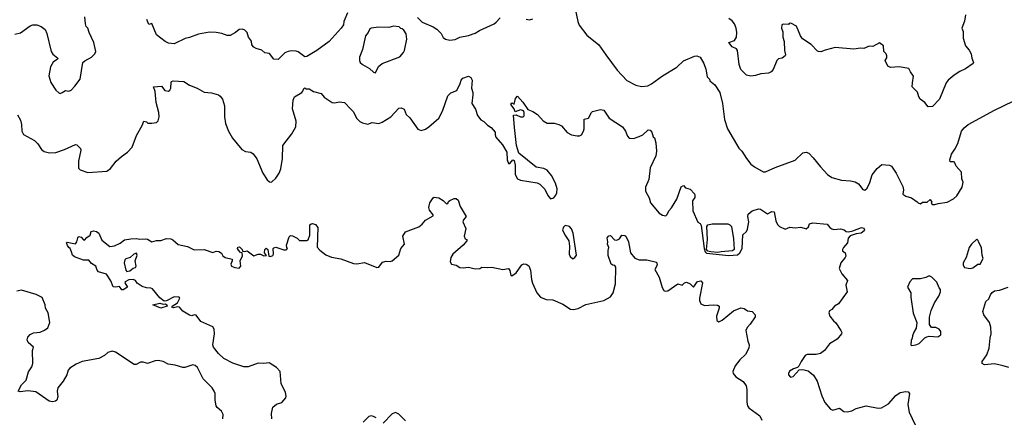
# Model space of a CAD drawing. Extents: x 2087054 to 2277909, y 548907 to 753496.
# Tile 57 of 256: x 2176840 to 2185733, y 586280 to 589872. Entities that reach past the tile are written whole.
import ezdxf

# ---------------------------------------------------------------- set-up
doc = ezdxf.new("R2010")
doc.units = 0

msp = doc.modelspace()

# ---------------------------------------------------------------- linework, layer by layer
at = {"layer": '0CON20XD'}
for points in [[(2179801.2, 589935), (2179768.8, 589855), (2179763.3, 589825), (2179743.3, 589795), (2179634.3, 589675.7), (2179525.3, 589594.6), (2179435, 589539.2), (2179415, 589538), (2179355, 589580.8), (2179336.9, 589586.9), (2179295, 589590.6), (2179265, 589585.7), (2179235, 589572.9), (2179175, 589514), (2179135, 589516.7), (2179095.6, 589565.6), (2179055, 589572), (2179026.8, 589596.8), (2178975, 589611.1), (2178954, 589625), (2178936, 589645), (2178935, 589677.5), (2178907.5, 589715), (2178895.7, 589755), (2178875, 589778), (2178852.3, 589787.7), (2178822.5, 589785), (2178790, 589755), (2178741.1, 589728.9), (2178715, 589728.8), (2178665, 589747.5), (2178615, 589756.9), (2178555, 589760), (2178455, 589741.4), (2178375, 589711.4), (2178335, 589702.9), (2178235, 589654), (2178185, 589660), (2178153.8, 589675), (2178075, 589734.2), (2178035, 589837.5), (2178005, 589827.5), (2177988.1, 589875)], [(2181854.1, 589984.1), (2181880, 589855), (2181894.2, 589824.2), (2181961.7, 589731.7), (2182071.2, 589645), (2182134.3, 589554.3), (2182236.2, 589415), (2182324.1, 589324.1), (2182405, 589282), (2182455, 589268), (2182515, 589275.8), (2182547.6, 589292.4), (2182645, 589366), (2182775.6, 589444.4), (2182835, 589501.2), (2182935, 589543.8), (2182955, 589546.2), (2182985, 589533.3), (2183020, 589475), (2183036.4, 589426.4), (2183050, 589355), (2183070, 589335), (2183075, 589320), (2183117.5, 589285), (2183162.5, 589215), (2183186.7, 589115), (2183205, 588970), (2183233.8, 588885), (2183335, 588712.5), (2183362.5, 588685), (2183405, 588617.5), (2183445, 588567.5), (2183478.3, 588541.7), (2183555, 588497.5), (2183575, 588497.5), (2183665, 588537.5), (2183845, 588602), (2183915, 588670), (2183945, 588676.2), (2183966.7, 588665), (2184006.7, 588625), (2184072.3, 588542.3), (2184137.5, 588475), (2184176.4, 588446.4), (2184261.7, 588421.7), (2184345, 588416), (2184385, 588406), (2184415, 588388), (2184455, 588336.7), (2184475, 588333.3), (2184495, 588350), (2184519.8, 588400.2), (2184539.5, 588470.5), (2184585, 588526.7), (2184626.1, 588563.9), (2184695, 588559.2), (2184715, 588548.8), (2184755.7, 588485), (2184816.2, 588365), (2184823.3, 588335), (2184817.5, 588295), (2184845, 588278.8), (2184895, 588263.3), (2184947.7, 588227.7), (2184955, 588217.5), (2184975, 588210), (2184995, 588222.5), (2185037, 588223), (2185065, 588246.7), (2185077.5, 588225), (2185072.5, 588215), (2185081.7, 588201.7), (2185105, 588202.5)], [(2185383.3, 589915), (2185372.6, 589857.4), (2185350, 589795), (2185362.5, 589765), (2185362, 589705), (2185382.5, 589635), (2185416.1, 589596.1), (2185433.3, 589565), (2185440, 589525), (2185456.2, 589485), (2185453.3, 589475), (2185382.8, 589427.2), (2185332.5, 589405), (2185279.5, 589370.4), (2185226.7, 589325), (2185209.3, 589300.7), (2185147.5, 589155), (2185085, 589087.5), (2185046.4, 589086.4), (2185016.7, 589125), (2184973.8, 589155), (2184961.2, 589175), (2184948.3, 589218.3), (2184901.2, 589265), (2184903, 589303), (2184913, 589363), (2184885, 589402.5), (2184872.3, 589432.3), (2184785, 589447.5), (2184705, 589438.8), (2184681.2, 589451.2), (2184657.5, 589505), (2184671.7, 589528.3), (2184673.8, 589545), (2184666.7, 589565), (2184646.7, 589585), (2184642.5, 589635), (2184605, 589662.5), (2184545, 589630), (2184513, 589633), (2184465, 589613.3), (2184435, 589616.2), (2184375, 589606.7), (2184205, 589620), (2184115, 589598), (2184075, 589582), (2184055, 589583.8), (2184045, 589586.7), (2183987.9, 589647.9), (2183910.2, 589700.2), (2183892.5, 589725), (2183857.5, 589815), (2183805, 589840), (2183791.7, 589838.3), (2183785, 589830), (2183735, 589832.5), (2183723.6, 589826.4), (2183721.2, 589795), (2183733.6, 589763.6), (2183734.2, 589715), (2183745.7, 589675), (2183748.5, 589595), (2183758, 589555), (2183753.8, 589545), (2183728, 589525), (2183695, 589517.1), (2183677.9, 589505), (2183645, 589422.5), (2183628.8, 589401.2), (2183605, 589387.8), (2183535, 589384.3), (2183485, 589366.9), (2183445, 589360.9), (2183405, 589371.9), (2183355, 589422), (2183338.7, 589468.7), (2183324.3, 589595), (2183315, 589608.1), (2183275, 589627.1), (2183246.7, 589665), (2183295.4, 589684.6), (2183313.1, 589715), (2183316.9, 589755), (2183311.9, 589795), (2183296.7, 589835), (2183275, 589862.9), (2183245, 589884.4)], [(2176795, 589741.4), (2176847, 589753), (2176935, 589817.1), (2176960, 589825), (2176994.3, 589825.7)], [(2176994.3, 589825.7), (2177035, 589811.9), (2177068.6, 589785), (2177086.3, 589746.3), (2177124.4, 589584.4), (2177140.2, 589560.2), (2177183.8, 589525), (2177180, 589515), (2177141.4, 589488.6), (2177117.1, 589445), (2177104.3, 589365), (2177120, 589305), (2177165, 589236.7), (2177195, 589210), (2177205, 589206.7), (2177225, 589213.3), (2177255, 589233.3), (2177285, 589226.7), (2177305, 589236.7), (2177338.8, 589271.2), (2177386.2, 589335), (2177411.2, 589485), (2177429.1, 589500.9), (2177487.7, 589532.3), (2177517.5, 589565), (2177526.4, 589583.6), (2177510, 589665), (2177466.7, 589755), (2177456.7, 589795), (2177441.7, 589811.7), (2177433.3, 589835), (2177427, 589897)], [(2180431.7, 589891.7), (2180475, 589850), (2180575, 589806.7), (2180606.4, 589786.4), (2180646.4, 589746.4), (2180665, 589712.5), (2180685, 589696.7), (2180725, 589686), (2180773.3, 589693.3), (2180815, 589714.2), (2180895, 589729.2), (2180955, 589750), (2180994.3, 589775.7), (2181125, 589835.8), (2181145, 589849.2), (2181180.6, 589889.4)], [(2181415, 589876.7), (2181445, 589870), (2181475, 589881.2)], [(2180055, 589392.5), (2180081.7, 589448.3), (2180115, 589477.5), (2180275, 589536.7), (2180307.5, 589575), (2180316.4, 589593.6), (2180336.7, 589695), (2180330, 589745), (2180308.3, 589778.3), (2180295, 589790), (2180281.7, 589791.7), (2180268.3, 589808.3), (2180215, 589813.3), (2180175, 589800.8), (2180085, 589804.2), (2180013.9, 589796.1), (2180001.7, 589788.3), (2179988.6, 589755), (2179964.4, 589725), (2179935, 589602.5), (2179910, 589535), (2179908, 589505), (2179916.7, 589485), (2179935, 589466.7), (2180000.7, 589430.7), (2180035, 589397.5), (2180055, 589392.5)], [(2176821.2, 589011.2), (2176846, 588965), (2176855.8, 588925), (2176860, 588865), (2176873.8, 588835), (2176975, 588781.4), (2177005, 588750), (2177038.3, 588698.3), (2177060.3, 588680.3), (2177108.8, 588668.8), (2177165, 588673.1), (2177245, 588700), (2177345, 588744), (2177355, 588742), (2177388.1, 588708.1), (2177392.3, 588692.3), (2177370, 588595), (2177372.3, 588532.3), (2177386.4, 588516.4), (2177455, 588491.2), (2177625.9, 588504.1), (2177661.7, 588528.3), (2177711.2, 588595), (2177760, 588635), (2177815, 588675.8), (2177855, 588721.2), (2177894.2, 588825), (2177946.2, 588915), (2177960, 588955), (2177985, 588950), (2177998.3, 588938.3), (2178035, 588936.7), (2178075, 588943.3), (2178090.7, 588959.3), (2178098.8, 588995), (2178098, 589035), (2178071.2, 589125), (2178063, 589223), (2178050, 589265), (2178121.7, 589271.7), (2178151.5, 589231.5), (2178183.2, 589226.8), (2178195.8, 589235), (2178205.8, 589255), (2178206.7, 589305), (2178212.5, 589315), (2178225, 589320), (2178323.5, 589313.5), (2178375, 589280), (2178442.7, 589252.7), (2178505, 589217.5), (2178571.7, 589211.7), (2178635, 589193.3), (2178651.7, 589181.7), (2178672, 589155), (2178690, 589095), (2178688.6, 588995), (2178698.6, 588935), (2178725.8, 588865), (2178761.3, 588801.3), (2178845, 588700), (2178880.7, 588680.7), (2178926.4, 588676.4), (2178949.3, 588659.3), (2178982.5, 588615), (2179036.7, 588485), (2179076.7, 588425), (2179095, 588407.5), (2179115, 588403.3), (2179155, 588440), (2179185, 588486.7), (2179199.2, 588525), (2179212.3, 588617.7), (2179218, 588735), (2179298, 588842), (2179334.4, 588905), (2179338.1, 588955), (2179304.1, 589065.9), (2179310, 589145), (2179323.6, 589176.4), (2179387.5, 589215), (2179397.5, 589225), (2179405, 589250), (2179415, 589256.7), (2179425, 589247.5), (2179455, 589246.7), (2179495, 589223.8), (2179562.5, 589205), (2179591.2, 589171.2), (2179662.5, 589125), (2179685, 589120), (2179725, 589128.8), (2179773.6, 589123.6), (2179832.5, 589065), (2179855, 589040), (2179883.1, 588983.1), (2179913, 588953), (2179935, 588940), (2179985, 588929.2), (2180025, 588942), (2180085, 588935.8), (2180113.3, 588945), (2180193.3, 588995), (2180265, 589072.5), (2180285, 589076.7), (2180312.5, 589065), (2180330, 589015), (2180365, 588986.7), (2180435, 588882.5), (2180465, 588870), (2180505, 588883.8), (2180536.7, 588905), (2180625, 588981.2), (2180659.2, 589045), (2180706.2, 589185), (2180735, 589212), (2180788, 589232), (2180820, 589295), (2180828.8, 589325), (2180843.3, 589345), (2180895, 589363.3), (2180915, 589350), (2180926, 589325), (2180920, 589255), (2180932.5, 589215), (2180932.5, 589192.5), (2180922.5, 589115), (2180956.2, 589065), (2180976.1, 589006.1), (2181005, 588967.5), (2181033, 588953), (2181065, 588920), (2181099.5, 588899.6), (2181133.3, 588855), (2181133.3, 588833.3), (2181141.7, 588811.7), (2181202.3, 588742.3), (2181241.2, 588675), (2181244.2, 588605), (2181255, 588572.5), (2181267.7, 588572.3), (2181295, 588607.5), (2181305, 588600), (2181316.7, 588556.7), (2181316.2, 588475), (2181335, 588434.4), (2181362.4, 588422.4), (2181515, 588398), (2181537, 588387), (2181582.3, 588342.3), (2181610, 588285), (2181635, 588252.5), (2181665, 588262.5), (2181683.6, 588286.4), (2181691.7, 588308.3), (2181695.8, 588345), (2181680, 588395), (2181644.2, 588465), (2181603.9, 588513.9), (2181575, 588527.5), (2181505, 588540), (2181347.5, 588665), (2181328.8, 588735), (2181310.7, 588899.3)], [(2181310.7, 588899.3), (2181301.7, 589008.3), (2181325, 589012.5), (2181365, 588993.3), (2181386.4, 588993.6), (2181397.5, 589005), (2181397.5, 589035), (2181389.3, 589049.3), (2181365, 589056.7), (2181315, 589040), (2181307, 589067), (2181277.5, 589105), (2181285, 589120), (2181305, 589110), (2181318.3, 589161.7), (2181335, 589180), (2181385, 589127.5), (2181430.7, 589060.7), (2181475, 589043.3), (2181515.8, 589015.8), (2181567.7, 588957.7), (2181605, 588938.8), (2181666.1, 588936.1), (2181710, 588925), (2181733, 588913), (2181785, 588853.3), (2181825, 588833.3), (2181875, 588822.5), (2181895, 588822.5), (2181915, 588833.3), (2181933.8, 588865), (2181938, 588885), (2181937.5, 588975), (2181977.7, 588982.3), (2182004.2, 589035), (2182015, 589042.5), (2182085, 589060), (2182115, 589054), (2182165, 588982), (2182283.8, 588905), (2182313.3, 588865), (2182329.3, 588819.3), (2182345, 588803.3), (2182385, 588800), (2182435, 588817.5), (2182467.3, 588832.7), (2182516, 588876), (2182535, 588874.2), (2182550.8, 588855), (2182563.3, 588815), (2182573.6, 588803.6), (2182585, 588760), (2182592.5, 588685), (2182585, 588642.5), (2182535, 588532.5), (2182521.4, 588428.6), (2182491.2, 588358.8), (2182492.7, 588322.7), (2182525, 588262.5), (2182537.3, 588217.3), (2182615, 588123.3), (2182645, 588106.2), (2182675, 588101.2), (2182688.8, 588111.2), (2182703.3, 588145), (2182727.3, 588172.7), (2182775, 588250), (2182815, 588363.3), (2182835, 588373.3), (2182855, 588353.3), (2182895, 588340), (2182935, 588297.5), (2182939.1, 588285), (2182936.7, 588265), (2182918, 588235), (2182920, 588145), (2182964.2, 588044.2), (2182985, 588031.2), (2182995, 588012.5), (2183023.1, 587805), (2183031.1, 587775), (2183045, 587763.8), (2183245, 587741.3), (2183325, 587746.7), (2183344.1, 587765.9), (2183365.4, 587805), (2183372.7, 587927.3), (2183405, 587957.5), (2183415, 587980), (2183425.8, 588045), (2183416, 588095), (2183420, 588115), (2183456.2, 588145), (2183513.6, 588163.6), (2183530.7, 588160.7), (2183595, 588118), (2183635, 588138), (2183655, 588136.2), (2183669.4, 588055), (2183685, 588022), (2183703.3, 588003.3), (2183755, 587978.8), (2183795, 587998.8), (2183845, 587992.9), (2183895, 587998.6), (2183945, 587982.9), (2183965, 588001.2), (2183972.9, 588027.1), (2184004.3, 588035.7), (2184133.9, 588023.9), (2184156.2, 587995), (2184175, 587982), (2184195, 587978), (2184254.1, 587984.1), (2184286.7, 587975), (2184305, 587960), (2184325, 587956.2), (2184365, 587963.8), (2184445, 587993.3), (2184465, 587990), (2184470, 587975), (2184466.7, 587965), (2184440, 587945), (2184395, 587938.8), (2184340.8, 587919.2), (2184322.3, 587897.7), (2184316.7, 587855), (2184280, 587815), (2184271.2, 587795), (2184273.3, 587783.3), (2184295.7, 587765.7), (2184301.2, 587735), (2184297.3, 587722.7), (2184256.2, 587675), (2184241.2, 587625), (2184266.2, 587575), (2184316.7, 587515), (2184301.2, 587475), (2184314.4, 587415), (2184235.9, 587304.1), (2184200, 587285), (2184176.4, 587253.6), (2184155, 587242.5), (2184148.8, 587225), (2184157.1, 587195), (2184190.7, 587150.7), (2184212.3, 587132.3), (2184256.7, 587065), (2184266.7, 587045), (2184263.3, 587035), (2184223.9, 586986.1), (2184155, 586943.3), (2184108.8, 586885), (2184072.7, 586857.3), (2184035, 586846), (2183953.9, 586846.1), (2183935, 586837.5), (2183897.5, 586785), (2183878.3, 586741.7), (2183865, 586730), (2183828.3, 586718.3), (2183793.6, 586696.4), (2183783, 586677), (2183783, 586663), (2183803, 586643), (2183825, 586650), (2183881.7, 586708.3), (2183915, 586712.5), (2183960.7, 586700.7), (2184009.5, 586659.6), (2184043.8, 586605), (2184084.2, 586474.2), (2184112.3, 586412.3), (2184165, 586352.5), (2184184, 586344), (2184243.6, 586363.6), (2184285, 586333.8), (2184315, 586329.2), (2184355, 586339.2), (2184395, 586360), (2184485, 586383.3), (2184595, 586362), (2184624.2, 586365.8), (2184687.8, 586402.2), (2184753.4, 586476.6), (2184792, 586505), (2184844.2, 586514.2), (2184865, 586511.2), (2184876.2, 586495), (2184863.1, 586395), (2184873.9, 586326.1), (2184954.3, 586154.3)], [(2185105, 588202.5), (2185135, 588212.5), (2185216.4, 588223.6), (2185275, 588252.5), (2185305, 588280), (2185351.7, 588358.3), (2185362.5, 588405), (2185350, 588435), (2185346.7, 588495), (2185297.7, 588547.7), (2185283.9, 588583.9), (2185275, 588588.8), (2185245, 588587.5), (2185240, 588605), (2185255, 588658.8), (2185287.9, 588702.1), (2185314.4, 588755), (2185347.5, 588865), (2185370.8, 588895), (2185406, 588925), (2185644.6, 589055.4), (2185813.8, 589135)], [(2179118.8, 586265), (2179114.2, 586315), (2179125, 586372.5), (2179160.9, 586399.1), (2179206.7, 586415), (2179243.3, 586455), (2179247.7, 586472.3), (2179241.2, 586505), (2179202, 586585), (2179193.9, 586693.9), (2179160.5, 586730.4), (2179093, 586773), (2179045, 586766.7), (2178995, 586768.8), (2178905, 586736.7), (2178865, 586736.7), (2178765, 586768), (2178685, 586810), (2178636, 586855), (2178590, 586915), (2178585.7, 586935), (2178598.6, 587035), (2178595.7, 587075), (2178585, 587098), (2178476.7, 587145), (2178435, 587203.3), (2178415, 587206.7), (2178395, 587197.5), (2178375, 587203.3), (2178315, 587240), (2178284.5, 587274.5), (2178265, 587277.1), (2178228, 587268), (2178215, 587273.8), (2178216.7, 587285), (2178265.6, 587314.4), (2178287.5, 587355), (2178280, 587365), (2178235, 587368.8), (2178165, 587331.2), (2178145, 587330), (2178105, 587360), (2178040.3, 587440.3), (2178025, 587448), (2177985, 587450), (2177945, 587462), (2177901.4, 587491.4), (2177885, 587516.2), (2177865, 587523.8), (2177825, 587521.2), (2177792.5, 587505), (2177790, 587495), (2177813.3, 587455), (2177775, 587432.9), (2177762.1, 587432.1), (2177742.3, 587462.3), (2177705, 587456.7), (2177685, 587460), (2177662.4, 587512.4), (2177623.9, 587573.9), (2177553.3, 587595), (2177540.3, 587610.3), (2177526.7, 587646.7), (2177488.8, 587668.8), (2177465, 587700), (2177415, 587700), (2177335, 587730), (2177317.5, 587745), (2177307.5, 587775), (2177296.7, 587805), (2177283.6, 587813.6), (2177272.3, 587832.3), (2177263.3, 587855), (2177267.5, 587862.5), (2177345, 587847.5), (2177356, 587864), (2177365, 587902.5), (2177375, 587913.3), (2177396.1, 587906.1), (2177415, 587882.5), (2177425, 587880), (2177446.1, 587903.9), (2177475.8, 587924.2), (2177485, 587960), (2177506.2, 587963.8), (2177535, 587957.5), (2177553.8, 587945), (2177580.7, 587880.7), (2177655, 587823.3), (2177695, 587830), (2177746.2, 587853.8), (2177787.7, 587882.3), (2177845, 587892), (2177895, 587896.7), (2177925, 587890), (2177976.4, 587893.6), (2177995, 587890), (2178035, 587866.2), (2178075, 587876.7), (2178115, 587876.7), (2178166, 587894), (2178205, 587892.9), (2178223.4, 587883.4), (2178270.5, 587840.4), (2178355, 587824.2), (2178415, 587794), (2178505.7, 587795.7), (2178585, 587770), (2178615, 587781.2), (2178637.7, 587777.7), (2178663, 587763), (2178675, 587737.5), (2178695, 587723.3), (2178758.3, 587708.3), (2178760, 587695), (2178747.5, 587665), (2178753.3, 587645), (2178783.3, 587633.3), (2178821.7, 587628.3), (2178837.5, 587645), (2178832.5, 587695), (2178851.7, 587738.3), (2178850, 587765), (2178835, 587770), (2178815, 587790), (2178807.5, 587805), (2178811.7, 587818.3), (2178825, 587820), (2178850, 587795), (2178851.7, 587781.7), (2178875, 587777.5), (2178895, 587782.5), (2178955, 587740), (2178995, 587752.5), (2179015, 587752.5), (2179045, 587740), (2179068.3, 587741.7), (2179052.5, 587765), (2179053, 587797), (2179067, 587807), (2179080, 587795), (2179090, 587735), (2179105, 587732.5), (2179125, 587742.5), (2179132.5, 587755), (2179130, 587805), (2179135, 587810), (2179155, 587817.5), (2179225, 587792.5), (2179247, 587793), (2179260, 587805), (2179253, 587813), (2179250, 587835), (2179275, 587910), (2179285, 587922.5), (2179305, 587920), (2179345, 587897.5), (2179367, 587877), (2179435, 587876.7), (2179445, 587882.5), (2179461.2, 587925), (2179462, 588018), (2179471.7, 588028.3), (2179485, 588031.2), (2179512.3, 588022.3), (2179532, 587995), (2179527.5, 587817.5), (2179550.7, 587790.7), (2179605, 587748.6), (2179655, 587725.6), (2179740.7, 587710.7), (2179855, 587670), (2179885, 587666.2), (2179955, 587677.5), (2180065, 587632.5), (2180085, 587637.5), (2180117, 587683), (2180149.3, 587689.3), (2180185, 587686.7), (2180205, 587693.3), (2180264.1, 587745.9), (2180284.1, 587805.9), (2180316.7, 587845), (2180302, 587915), (2180323.4, 587956.6), (2180445, 588002), (2180475.7, 588024.3), (2180505, 588060), (2180575, 588100), (2180575, 588110), (2180541.2, 588151.2), (2180536.2, 588175), (2180545, 588217.5), (2180575, 588262.5), (2180585, 588267.5), (2180625, 588262.5), (2180665, 588240), (2180695, 588210), (2180708.3, 588211.7), (2180711.7, 588228.3), (2180725, 588240), (2180765, 588256.7), (2180783.6, 588256.4), (2180800.7, 588240.7), (2180820, 588185), (2180872.5, 588095), (2180848, 588065), (2180844, 588045), (2180870, 587985), (2180853.3, 587915), (2180865, 587892.5), (2180877.5, 587885), (2180877.5, 587875), (2180845.7, 587834.3), (2180752.5, 587755), (2180733.3, 587725), (2180727.5, 587685), (2180740, 587665), (2180783.9, 587653.9), (2180815, 587632), (2180845, 587629.2), (2180895, 587635.6), (2180955, 587622.2), (2180995, 587625.7), (2181015, 587636), (2181065, 587632.5), (2181105, 587637.5), (2181205, 587615.7), (2181255, 587623.3), (2181265.8, 587605), (2181275, 587560), (2181285, 587557.5), (2181325, 587584), (2181375, 587656.2), (2181395, 587666), (2181415, 587663.8), (2181437.3, 587647.3), (2181455, 587610), (2181462.5, 587525), (2181472.1, 587492.1), (2181512.5, 587405), (2181545, 587366), (2181595, 587344.2), (2181655, 587340), (2181745, 587301.9), (2181815, 587257.1), (2181843.4, 587253.4), (2181885, 587263.6), (2181955, 587297.9), (2182116.7, 587335), (2182175, 587367.5), (2182199.4, 587405), (2182222.9, 587485), (2182223.3, 587635), (2182215, 587650), (2182196.4, 587653.6), (2182181.2, 587665), (2182155, 587742.5), (2182154.3, 587785.7), (2182162.5, 587815), (2182150, 587845), (2182153.3, 587865), (2182145, 587900), (2182161.7, 587918.3), (2182175, 587922.5), (2182213.9, 587883.9), (2182235, 587880), (2182257.7, 587892.3), (2182280, 587925), (2182305, 587923.3), (2182316.2, 587915), (2182338, 587865), (2182355.8, 587765.8), (2182395, 587718.8), (2182435, 587703.3), (2182505, 587703.3), (2182593, 587683), (2182598.8, 587655), (2182577.5, 587615), (2182615.8, 587545.8), (2182642.7, 587452.7), (2182657.5, 587425), (2182669.3, 587419.3), (2182695, 587421.2), (2182785, 587486.7), (2182825, 587473.3), (2182844.4, 587495.6), (2182861.7, 587501.7), (2182897.3, 587487.3), (2182925, 587456.7), (2182963.2, 587506.8), (2182992.3, 587512.3), (2183008, 587495), (2182980, 587355), (2182980, 587335), (2182992.5, 587305), (2183025, 587290), (2183105, 587296.2), (2183143, 587293), (2183157.5, 587285), (2183156.7, 587266.7), (2183133.8, 587195), (2183136.7, 587155), (2183153.8, 587143.8), (2183185, 587156.2), (2183287.9, 587242.1), (2183355, 587270), (2183383.9, 587263.9), (2183413.3, 587243.3), (2183456.1, 587236.1), (2183483.3, 587205), (2183483.6, 587186.4), (2183439.1, 587120.9), (2183409.7, 587090.3), (2183398, 587065), (2183417, 586967), (2183430, 586935), (2183426.7, 586905), (2183395, 586847.5), (2183345, 586800), (2183303.8, 586745), (2183280, 586695), (2183283.3, 586675), (2183307.5, 586645), (2183375, 586602), (2183401.4, 586565), (2183407.9, 586532.1), (2183406.4, 586416.4), (2183414, 586385), (2183426.2, 586365), (2183525, 586293.8), (2183544.2, 586254.2)], [(2181835, 587712.5), (2181855, 587722.5), (2181870, 587745), (2181840, 587945), (2181825, 587982.5), (2181806.7, 588005), (2181767, 588013), (2181751.7, 587998.3), (2181743.8, 587975), (2181765, 587927.5), (2181800, 587875), (2181806.7, 587825), (2181803.9, 587753.9), (2181811.7, 587731.7), (2181835, 587712.5)], [(2183145, 587769.2), (2183083.8, 587773.8), (2183055, 587781.2), (2183043.8, 587795), (2183051.1, 587885), (2183045.9, 588004.1), (2183055, 588020), (2183095, 588026.4), (2183235, 588027.3), (2183255, 588020), (2183268.2, 588005), (2183287.6, 587892.4), (2183294.2, 587795), (2183277.5, 587782.5), (2183175, 587774.3), (2183145, 587769.2)], [(2185425, 587623.3), (2185448.3, 587631.7), (2185495, 587662.5), (2185516.1, 587663.9), (2185542.5, 587715), (2185533.3, 587745), (2185527.5, 587815), (2185500, 587865), (2185498.3, 587878.3), (2185485, 587890), (2185437.5, 587845), (2185416.4, 587813.6), (2185387.5, 587725), (2185362.5, 587675), (2185363, 587653), (2185373.6, 587633.6), (2185425, 587623.3)], [(2177808.3, 587598.3), (2177835, 587603.3), (2177865, 587626.7), (2177886.1, 587633.9), (2177893.3, 587645), (2177883.8, 587695), (2177902.5, 587745), (2177895, 587762.5), (2177870, 587755), (2177837, 587723), (2177798.3, 587711.7), (2177788.3, 587701.7), (2177783.6, 587676.4), (2177798.3, 587608.3), (2177808.3, 587598.3)], [(2184895, 586930), (2184935, 586933.3), (2184965, 586947.5), (2185015, 586997.5), (2185035, 587007.5), (2185055, 587012.5), (2185131.7, 587008.3), (2185160, 587025), (2185160, 587055), (2185146.4, 587076.4), (2185115, 587090), (2185075, 587090), (2185058.3, 587118.3), (2185057.5, 587185), (2185072.5, 587245), (2185102.5, 587315), (2185142.5, 587375), (2185157.5, 587415), (2185157.5, 587435), (2185145, 587450), (2185125, 587500), (2185080, 587545), (2185055, 587557.5), (2185025, 587542.5), (2184975, 587530), (2184905, 587530), (2184880, 587505), (2184860, 587455), (2184890, 587405), (2184890, 587365), (2184910.7, 587220.7), (2184942.5, 587135), (2184937.5, 587085), (2184915, 587050), (2184903.6, 587016.4), (2184902.5, 586995), (2184892.5, 586975), (2184890, 586935), (2184895, 586930)], [(2178674.2, 586265), (2178677.1, 586305), (2178664.2, 586335), (2178625, 586367.5), (2178614.6, 586384.6), (2178605.6, 586434.4), (2178605.6, 586495), (2178596.4, 586516.4), (2178577.5, 586545), (2178498.5, 586628.5), (2178445, 586730), (2178425, 586747.5), (2178405, 586754.3), (2178330.8, 586730.8), (2178315, 586728.6), (2178245, 586750.8), (2178180.9, 586760.9), (2178135, 586784), (2178091.7, 586791.7), (2178065, 586789.2), (2177995, 586767.5), (2177955, 586779.4), (2177931.1, 586778.9), (2177892.3, 586757.7), (2177875, 586758), (2177705, 586868.8), (2177675, 586878), (2177635, 586866), (2177605, 586839.2), (2177555, 586810), (2177405.5, 586784.5), (2177348.6, 586761.4), (2177294.2, 586725), (2177278.6, 586705), (2177265.7, 586665), (2177232.9, 586605), (2177183.8, 586545), (2177178, 586515), (2177185.9, 586464.1), (2177176.2, 586435), (2177163.9, 586426.1), (2177135, 586420), (2177105, 586425.8), (2176985, 586508.8), (2176915, 586518.1), (2176845, 586509.2), (2176827.5, 586515), (2176855, 586573.3), (2176897.5, 586615), (2176920.5, 586689.6), (2176950, 586735), (2176960, 586765), (2176956.4, 586883.6), (2176963.3, 586915), (2176916.6, 586956.6), (2176908.8, 586978.8), (2176912.9, 587005), (2176935, 587027.5), (2176965, 587044.3), (2177025, 587050), (2177065, 587066.2), (2177095, 587087.5), (2177112, 587135), (2177096.2, 587225), (2177072.5, 587265), (2177070, 587295), (2177042.3, 587362.3), (2176988.3, 587388.3), (2176855, 587430), (2176815, 587419.4)], [(2185775, 586731.2), (2185724.4, 586744.4), (2185645, 586762), (2185555, 586753.8), (2185532.5, 586765), (2185533.3, 586785), (2185575, 586843.3), (2185597.5, 586905), (2185604.3, 586995), (2185614.2, 587035), (2185610.6, 587095), (2185600, 587135), (2185550, 587205), (2185540.6, 587235), (2185565.7, 587325), (2185595, 587350), (2185608.2, 587385), (2185625, 587408.6), (2185645, 587421.9), (2185691.2, 587428.8), (2185767.5, 587455)], [(2178115, 587264.5), (2178042.5, 587295), (2178105, 587310.8), (2178135, 587301.2), (2178155, 587303.8), (2178168.8, 587295), (2178171.2, 587285), (2178115, 587264.5)], [(2180060, 586275), (2180035, 586287.5), (2180015, 586292.5), (2179995, 586287.5), (2179943.3, 586235)], [(2180325, 586247.5), (2180265, 586307.5), (2180235, 586322.5), (2180205, 586310), (2180121.7, 586228.3)]]:
    msp.add_lwpolyline(points, dxfattribs=at)

doc.saveas('drawing.dxf')
